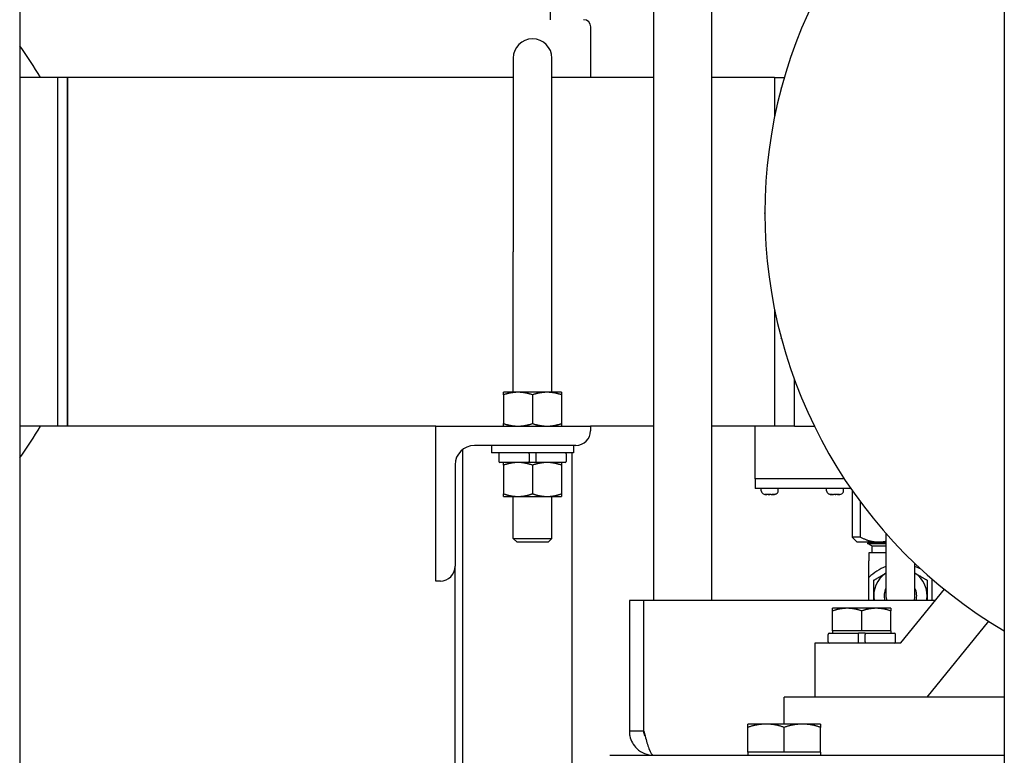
# Paper-space layout 'SHEET_3' of a CAD drawing. Header units: inches. Extents: x 3 to 360, y 8 to 227.
# Tile 9 of 117: x 74 to 87, y 75 to 85. Entities that reach past the tile are written whole.
import ezdxf

# ---------------------------------------------------------------- set-up
doc = ezdxf.new("R2010")
doc.units = ezdxf.units.IN
doc.header["$LTSCALE"] = 10.666667
doc.header["$MEASUREMENT"] = 0
doc.layers.get('0').update_dxf_attribs({"lineweight": 25})

psp = doc.layouts.new('SHEET_3')

# ---------------------------------------------------------------- linework, layer by layer
for p, q in [((86.895, 101.381), (86.895, 68.097)), ((74.183, 100.95), (74.183, 68.097)), ((82.369, 77.16), (82.369, 92.785)), ((83.119, 77.16), (83.119, 92.785)), ((81.035, 84.657), (81.035, 84.983)), ((81.557, 83.91), (81.557, 84.563)), ((80.554, 84.16), (80.554, 81.66)), ((81.054, 81.66), (81.054, 84.16)), ((74.674, 83.91), (74.183, 83.91)), ((74.674, 79.41), (74.674, 83.91)), ((74.674, 79.41), (74.674, 83.91)), ((74.799, 83.91), (74.674, 83.91)), ((74.799, 79.41), (74.799, 83.91)), ((80.554, 83.91), (74.799, 83.91)), ((74.799, 83.91), (74.799, 81.66)), ((82.369, 83.91), (81.054, 83.91)), ((83.929, 83.91), (83.119, 83.91)), ((83.929, 83.91), (83.929, 83.404)), ((83.929, 83.91), (83.929, 83.404)), ((83.929, 83.91), (84.054, 83.91)), ((84.016, 83.773), (84.019, 83.782)), ((83.804, 82.155), (83.804, 82.165)), ((74.799, 81.66), (74.799, 79.41)), ((80.554, 79.847), (80.554, 81.66)), ((81.054, 79.847), (81.054, 81.66)), ((83.929, 80.916), (83.929, 79.41)), ((83.929, 80.916), (83.929, 79.41)), ((84.019, 80.537), (84.016, 80.547)), ((80.617, 79.847), (80.429, 79.847)), ((80.992, 79.847), (80.617, 79.847)), ((81.179, 79.847), (80.992, 79.847)), ((80.429, 79.814), (80.429, 79.443)), ((80.804, 79.814), (80.804, 79.443)), ((81.179, 79.814), (81.179, 79.443)), ((74.674, 79.41), (74.183, 79.41)), ((74.799, 79.41), (74.674, 79.41)), ((79.554, 79.41), (74.799, 79.41)), ((79.554, 77.41), (79.554, 79.41)), ((79.554, 79.41), (81.554, 79.41)), ((82.369, 79.41), (81.554, 79.41)), ((81.554, 79.41), (81.554, 79.35)), ((83.929, 79.41), (83.119, 79.41)), ((83.679, 78.729), (83.679, 79.41)), ((84.188, 79.41), (83.929, 79.41)), ((84.188, 79.41), (84.442, 79.41)), ((79.902, 79.108), (79.902, 70.649)), ((81.364, 79.16), (80.054, 79.16)), ((80.273, 79.16), (80.273, 79.065)), ((81.335, 79.16), (81.335, 79.065)), ((81.335, 79.065), (80.273, 79.065)), ((80.37, 79.051), (80.37, 78.954)), ((80.762, 79.051), (80.762, 78.954)), ((80.847, 79.051), (80.847, 78.954)), ((81.239, 79.051), (81.239, 78.954)), ((81.317, 74.98), (81.317, 79.065)), ((84.644, 79.031), (84.639, 79.039)), ((79.804, 78.91), (79.804, 77.6)), ((80.762, 78.94), (80.384, 78.94)), ((80.429, 78.906), (80.429, 78.536)), ((80.847, 78.94), (80.762, 78.94)), ((80.804, 78.906), (80.804, 78.536)), ((81.225, 78.94), (80.847, 78.94)), ((81.179, 78.906), (81.179, 78.536)), ((84.83, 78.729), (83.679, 78.729)), ((84.83, 78.729), (83.679, 78.729)), ((83.679, 78.729), (83.679, 78.604)), ((84.914, 78.604), (83.679, 78.604)), ((83.757, 78.574), (83.757, 78.604)), ((83.976, 78.574), (83.976, 78.604)), ((84.601, 78.574), (84.601, 78.604)), ((84.82, 78.574), (84.82, 78.604)), ((84.929, 78.583), (84.929, 77.977)), ((80.429, 78.502), (80.617, 78.502)), ((80.554, 77.96), (80.554, 78.502)), ((80.617, 78.502), (80.992, 78.502)), ((80.992, 78.502), (81.179, 78.502)), ((81.054, 77.96), (81.054, 78.502)), ((83.833, 78.526), (83.828, 78.526)), ((83.867, 78.526), (83.847, 78.526)), ((83.886, 78.526), (83.867, 78.526)), ((83.906, 78.526), (83.901, 78.526)), ((83.906, 78.526), (83.906, 78.526)), ((84.677, 78.526), (84.671, 78.526)), ((84.671, 78.526), (84.671, 78.526)), ((84.711, 78.526), (84.691, 78.526)), ((84.73, 78.526), (84.711, 78.526)), ((84.75, 78.526), (84.744, 78.526)), ((85.037, 77.977), (85.037, 78.433)), ((80.554, 77.96), (81.054, 77.96)), ((80.604, 77.91), (80.554, 77.96)), ((81.004, 77.91), (81.054, 77.96)), ((85.037, 77.977), (84.929, 77.977)), ((84.992, 77.914), (84.929, 77.977)), ((85.367, 78.026), (85.367, 77.223)), ((81.004, 77.91), (80.604, 77.91)), ((84.992, 77.914), (85.273, 77.914)), ((85.127, 77.897), (85.367, 77.897)), ((85.127, 77.897), (85.127, 77.896)), ((85.127, 77.896), (85.367, 77.896)), ((85.183, 77.864), (85.127, 77.896)), ((85.157, 77.897), (85.128, 77.914)), ((85.183, 77.864), (85.367, 77.864)), ((85.183, 77.864), (85.183, 77.773)), ((85.273, 77.914), (85.367, 77.914)), ((85.367, 77.773), (85.148, 77.773)), ((85.148, 77.773), (85.148, 77.67)), ((85.638, 77.737), (85.631, 77.744)), ((79.804, 70.649), (79.804, 77.6)), ((85.148, 77.457), (85.148, 77.67)), ((85.742, 77.223), (85.742, 77.636)), ((85.148, 77.16), (85.148, 77.457)), ((85.961, 77.437), (85.961, 77.16)), ((79.614, 77.41), (79.554, 77.41)), ((85.56, 76.61), (86.121, 77.303)), ((82.242, 77.16), (82.054, 77.16)), ((82.054, 77.16), (82.054, 75.472)), ((82.242, 75.472), (82.242, 77.16)), ((82.242, 75.472), (82.242, 77.16)), ((86.006, 77.16), (82.242, 77.16)), ((84.867, 77.058), (84.679, 77.058)), ((85.242, 77.058), (84.867, 77.058)), ((85.429, 77.058), (85.242, 77.058)), ((84.679, 76.767), (84.679, 77.024)), ((85.054, 76.767), (85.054, 77.024)), ((85.429, 76.767), (85.429, 77.024)), ((86.69, 76.893), (85.894, 75.91)), ((84.62, 76.624), (84.62, 76.721)), ((84.634, 76.735), (85.012, 76.735)), ((84.867, 76.767), (84.679, 76.767)), ((84.679, 76.767), (84.679, 76.735)), ((85.054, 76.767), (84.867, 76.767)), ((85.097, 76.735), (85.012, 76.735)), ((85.012, 76.624), (85.012, 76.721)), ((85.242, 76.767), (85.054, 76.767)), ((85.097, 76.735), (85.475, 76.735)), ((85.097, 76.624), (85.097, 76.721)), ((85.429, 76.767), (85.242, 76.767)), ((85.429, 76.767), (85.429, 76.735)), ((85.489, 76.624), (85.489, 76.721)), ((84.454, 76.61), (85.56, 76.61)), ((84.454, 75.91), (84.454, 76.61)), ((86.895, 75.91), (84.054, 75.91)), ((84.054, 75.563), (84.054, 75.91)), ((83.82, 75.563), (83.585, 75.563)), ((83.585, 75.2), (83.585, 75.521)), ((84.289, 75.563), (83.82, 75.563)), ((84.054, 75.2), (84.054, 75.521)), ((84.523, 75.563), (84.289, 75.563)), ((84.523, 75.2), (84.523, 75.521)), ((82.242, 75.472), (82.054, 75.472)), ((81.804, 75.16), (86.895, 75.16)), ((83.82, 75.2), (83.585, 75.2)), ((83.585, 75.2), (83.585, 75.16)), ((84.054, 75.2), (83.82, 75.2)), ((84.289, 75.2), (84.054, 75.2)), ((84.523, 75.2), (84.289, 75.2)), ((84.523, 75.2), (84.523, 75.16))]:
    psp.add_line(p, q)
for centre, radius, start, end in [((90.054, 82.16), 6.25, 120.3628, 239.6372), ((81.463, 84.563), 0.0938, 0, 90), ((80.804, 84.16), 0.25, 0, 180), ((70.554, 81.66), 4.5, 30, 36.2525), ((84.132, 83.742), 0.12, 165, 165.384), ((84.134, 83.751), 0.12, 164.616, 165), ((83.924, 82.165), 0.12, 179.616, 180), ((83.924, 82.155), 0.12, 180, 180.384), ((84.132, 80.578), 0.12, 194.616, 195), ((84.134, 80.569), 0.12, 195, 195.384), ((70.554, 81.66), 4.5, 323.7475, 330), ((81.364, 79.35), 0.19, 270, 0), ((80.054, 78.91), 0.25, 90, 180), ((80.384, 79.051), 0.0143, 90, 180), ((80.384, 78.954), 0.0143, 180, 270), ((81.225, 79.051), 0.0143, 0, 90), ((81.225, 78.954), 0.0143, 270, 0), ((84.743, 79.099), 0.12, 209.616, 210), ((84.748, 79.091), 0.12, 210, 210.384), ((83.799, 78.574), 0.042, 180, 245.2122), ((83.934, 78.574), 0.042, 294.7878, 0), ((84.643, 78.574), 0.042, 180, 245.2122), ((84.778, 78.574), 0.042, 294.7878, 0), ((83.828, 78.635), 0.109, 245.2122, 270), ((83.906, 78.635), 0.109, 270, 294.7878), ((84.671, 78.635), 0.109, 245.2122, 270), ((84.75, 78.635), 0.109, 270, 294.7878), ((85.716, 77.829), 0.12, 224.616, 225), ((85.723, 77.822), 0.12, 225, 225.384), ((79.614, 77.6), 0.19, 270, 0), ((85.554, 77.062), 0.566, 109.3284, 135.8178), ((85.554, 77.062), 0.566, 61.9925, 70.6716), ((85.554, 77.223), 0.344, 123.0557, 190.512), ((85.554, 77.223), 0.344, 349.488, 56.9443), ((85.554, 77.223), 0.21, 153.3866, 197.3998), ((85.554, 77.223), 0.21, 342.6002, 26.6134), ((85.554, 77.223), 0.188, 180, 199.5406), ((85.554, 77.223), 0.188, 340.4594, 0), ((84.634, 76.721), 0.0143, 90, 180), ((85.475, 76.721), 0.0143, 0, 90), ((84.634, 76.624), 0.0143, 180, 270), ((85.475, 76.624), 0.0143, 270, 0)]:
    psp.add_arc(centre, radius, start, end)
for points, knots in [([(84.188, 79.41), (84.188, 79.41), (84.188, 79.41), (84.188, 79.41), (84.188, 79.41), (84.187, 79.444), (84.186, 79.592), (84.186, 79.72), (84.185, 79.927), (84.185, 79.969), (84.185, 80.013)], [-16.492963, -16.492963, -16.492963, -16.492963, -16.488655, -16.488655, -16.488655, -14.91368, -14.91368, -13.011339, -13.011339, -12.559434, -12.559434, -12.559434, -12.559434]), ([(84.188, 79.41), (84.188, 79.41), (84.188, 79.41), (84.188, 79.41), (84.188, 79.41), (84.187, 79.444), (84.186, 79.592), (84.186, 79.72), (84.185, 79.927), (84.185, 79.969), (84.185, 80.013)], [-16.492963, -16.492963, -16.492963, -16.492963, -16.488678, -16.488678, -16.488678, -14.913701, -14.913701, -13.011358, -13.011358, -12.559434, -12.559434, -12.559434, -12.559434]), ([(80.762, 79.051), (80.762, 79.052), (80.762, 79.055), (80.762, 79.058), (80.762, 79.06), (80.762, 79.062), (80.762, 79.063), (80.762, 79.065), (80.762, 79.065), (80.762, 79.065)], [0.21497365, 0.21497365, 0.21497365, 0.21497365, 0.22835326, 0.22835326, 0.2417662, 0.2417662, 0.255221, 0.255221, 0.26871299, 0.26871299, 0.26871299, 0.26871299]), ([(80.762, 78.94), (80.762, 78.94), (80.762, 78.94), (80.762, 78.942), (80.762, 78.943), (80.762, 78.945), (80.762, 78.947), (80.762, 78.95), (80.762, 78.952), (80.762, 78.954)], [0.1612343, 0.1612343, 0.1612343, 0.1612343, 0.17472629, 0.17472629, 0.18818109, 0.18818109, 0.20159403, 0.20159403, 0.21497365, 0.21497365, 0.21497365, 0.21497365]), ([(80.847, 79.065), (80.847, 79.065), (80.847, 79.065), (80.847, 79.063), (80.847, 79.062), (80.847, 79.06), (80.847, 79.058), (80.847, 79.055), (80.847, 79.052), (80.847, 79.051)], [0.1612343, 0.1612343, 0.1612343, 0.1612343, 0.17472629, 0.17472629, 0.18818109, 0.18818109, 0.20159403, 0.20159403, 0.21497365, 0.21497365, 0.21497365, 0.21497365]), ([(80.847, 78.954), (80.847, 78.952), (80.847, 78.95), (80.847, 78.947), (80.847, 78.945), (80.847, 78.943), (80.847, 78.942), (80.847, 78.94), (80.847, 78.94), (80.847, 78.94)], [0.21497365, 0.21497365, 0.21497365, 0.21497365, 0.22835326, 0.22835326, 0.2417662, 0.2417662, 0.255221, 0.255221, 0.26871299, 0.26871299, 0.26871299, 0.26871299]), ([(83.813, 78.533), (83.818, 78.532), (83.824, 78.532), (83.829, 78.532), (83.835, 78.532), (83.841, 78.532), (83.847, 78.533)], [-0.04758989, -0.04758989, -0.04758989, -0.04758989, 0, 0, 0, 0.04758989, 0.04758989, 0.04758989, 0.04758989]), ([(83.921, 78.533), (83.925, 78.532), (83.929, 78.532), (83.932, 78.532), (83.935, 78.532), (83.938, 78.532), (83.941, 78.533)], [-0.04758989, -0.04758989, -0.04758989, -0.04758989, 0, 0, 0, 0.04758989, 0.04758989, 0.04758989, 0.04758989]), ([(84.637, 78.533), (84.639, 78.532), (84.643, 78.532), (84.646, 78.532), (84.649, 78.532), (84.652, 78.532), (84.656, 78.533)], [-0.04758989, -0.04758989, -0.04758989, -0.04758989, 0, 0, 0, 0.04758989, 0.04758989, 0.04758989, 0.04758989]), ([(84.731, 78.533), (84.737, 78.532), (84.743, 78.532), (84.748, 78.532), (84.753, 78.532), (84.759, 78.532), (84.764, 78.533)], [-0.04758989, -0.04758989, -0.04758989, -0.04758989, 0, 0, 0, 0.04758989, 0.04758989, 0.04758989, 0.04758989]), ([(85.012, 76.721), (85.012, 76.722), (85.012, 76.725), (85.012, 76.728), (85.012, 76.73), (85.012, 76.732), (85.012, 76.733), (85.012, 76.735), (85.012, 76.735), (85.012, 76.735)], [0.21497365, 0.21497365, 0.21497365, 0.21497365, 0.22835326, 0.22835326, 0.2417662, 0.2417662, 0.255221, 0.255221, 0.26871299, 0.26871299, 0.26871299, 0.26871299]), ([(85.097, 76.735), (85.097, 76.735), (85.097, 76.735), (85.097, 76.733), (85.097, 76.732), (85.097, 76.73), (85.097, 76.728), (85.097, 76.725), (85.097, 76.722), (85.097, 76.721)], [0.1612343, 0.1612343, 0.1612343, 0.1612343, 0.17472629, 0.17472629, 0.18818109, 0.18818109, 0.20159403, 0.20159403, 0.21497365, 0.21497365, 0.21497365, 0.21497365]), ([(85.012, 76.61), (85.012, 76.61), (85.012, 76.61), (85.012, 76.612), (85.012, 76.613), (85.012, 76.615), (85.012, 76.617), (85.012, 76.62), (85.012, 76.622), (85.012, 76.624)], [0.1612343, 0.1612343, 0.1612343, 0.1612343, 0.17472629, 0.17472629, 0.18818109, 0.18818109, 0.20159403, 0.20159403, 0.21497365, 0.21497365, 0.21497365, 0.21497365]), ([(85.097, 76.624), (85.097, 76.622), (85.097, 76.62), (85.097, 76.617), (85.097, 76.615), (85.097, 76.613), (85.097, 76.612), (85.097, 76.61), (85.097, 76.61), (85.097, 76.61)], [0.21497365, 0.21497365, 0.21497365, 0.21497365, 0.22835326, 0.22835326, 0.2417662, 0.2417662, 0.255221, 0.255221, 0.26871299, 0.26871299, 0.26871299, 0.26871299]), ([(82.061, 75.41), (82.073, 75.349), (82.105, 75.291), (82.15, 75.247), (82.208, 75.192), (82.287, 75.16), (82.367, 75.16)], [-0.8725123, -0.8725123, -0.8725123, -0.8725123, -0.4877015, -0.4877015, -0.4877015, 0, 0, 0, 0]), ([(82.258, 75.41), (82.274, 75.349), (82.29, 75.291), (82.306, 75.247), (82.326, 75.192), (82.347, 75.16), (82.367, 75.16)], [-0.8725123, -0.8725123, -0.8725123, -0.8725123, -0.4877015, -0.4877015, -0.4877015, 0, 0, 0, 0])]:
    psp.add_open_spline(points, degree=3, knots=knots)
for points, weights in [([(80.429, 79.814), (80.429, 79.847), (80.429, 79.847)], [1.10906450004, 1.0930923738, 1]), ([(80.617, 79.847), (80.53, 79.847), (80.429, 79.814)], [1, 1.0930923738, 1.10906450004]), ([(80.804, 79.814), (80.704, 79.847), (80.617, 79.847)], [1.10906450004, 1.0930923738, 1]), ([(80.992, 79.847), (80.905, 79.847), (80.804, 79.814)], [1, 1.0930923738, 1.10906450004]), ([(81.179, 79.814), (81.079, 79.847), (80.992, 79.847)], [1.10906450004, 1.0930923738, 1]), ([(81.179, 79.847), (81.179, 79.847), (81.179, 79.814)], [1, 1.0930923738, 1.10906450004]), ([(80.429, 79.443), (80.53, 79.41), (80.617, 79.41)], [1.10906450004, 1.0930923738, 1]), ([(80.429, 79.41), (80.429, 79.41), (80.429, 79.443)], [1, 1.0930923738, 1.10906450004]), ([(80.617, 79.41), (80.704, 79.41), (80.804, 79.443)], [1, 1.0930923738, 1.10906450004]), ([(80.804, 79.443), (80.905, 79.41), (80.992, 79.41)], [1.10906450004, 1.0930923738, 1]), ([(80.992, 79.41), (81.079, 79.41), (81.179, 79.443)], [1, 1.0930923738, 1.10906450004]), ([(81.179, 79.443), (81.179, 79.41), (81.179, 79.41)], [1.10906450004, 1.0930923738, 1]), ([(80.429, 78.906), (80.429, 78.94), (80.429, 78.94)], [1.10906450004, 1.0930923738, 1]), ([(80.617, 78.94), (80.53, 78.94), (80.429, 78.906)], [1, 1.0930923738, 1.10906450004]), ([(80.804, 78.906), (80.704, 78.94), (80.617, 78.94)], [1.10906450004, 1.0930923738, 1]), ([(80.992, 78.94), (80.905, 78.94), (80.804, 78.906)], [1, 1.0930923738, 1.10906450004]), ([(81.179, 78.906), (81.079, 78.94), (80.992, 78.94)], [1.10906450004, 1.0930923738, 1]), ([(81.179, 78.94), (81.179, 78.94), (81.179, 78.906)], [1, 1.0930923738, 1.10906450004]), ([(80.429, 78.536), (80.53, 78.502), (80.617, 78.502)], [1.10906450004, 1.0930923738, 1]), ([(80.429, 78.502), (80.429, 78.502), (80.429, 78.536)], [1, 1.0930923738, 1.10906450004]), ([(80.617, 78.502), (80.704, 78.502), (80.804, 78.536)], [1, 1.0930923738, 1.10906450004]), ([(80.804, 78.536), (80.905, 78.502), (80.992, 78.502)], [1.10906450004, 1.0930923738, 1]), ([(80.992, 78.502), (81.079, 78.502), (81.179, 78.536)], [1, 1.0930923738, 1.10906450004]), ([(81.179, 78.536), (81.179, 78.502), (81.179, 78.502)], [1.10906450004, 1.0930923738, 1]), ([(83.833, 78.526), (83.834, 78.529), (83.835, 78.532)], [1, 1.03269350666, 1.06327098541]), ([(83.847, 78.526), (83.848, 78.528), (83.85, 78.531)], [1, 1.02421509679, 1.04726935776]), ([(83.901, 78.526), (83.901, 78.526), (83.9, 78.527)], [1, 1.00480195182, 1.00955825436]), ([(83.905, 78.528), (83.905, 78.527), (83.906, 78.526)], [1.01749486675, 1.00882451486, 1]), ([(84.671, 78.526), (84.672, 78.527), (84.672, 78.528)], [1, 1.00882451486, 1.01749486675]), ([(84.677, 78.527), (84.677, 78.526), (84.677, 78.526)], [1.00955825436, 1.00480195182, 1]), ([(84.728, 78.531), (84.729, 78.528), (84.73, 78.526)], [1.04726935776, 1.02421509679, 1]), ([(84.742, 78.532), (84.743, 78.529), (84.744, 78.526)], [1.06327098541, 1.03269350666, 1]), ([(85.037, 77.977), (85.161, 77.914), (85.273, 77.914)], [1, 1.02740233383, 1]), ([(85.273, 77.914), (85.319, 77.914), (85.367, 77.924)], [1, 1.01120950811, 1.01324804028]), ([(85.211, 77.421), (85.294, 77.469), (85.367, 77.511)], [1, 1.03436305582, 1.00650378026]), ([(85.211, 77.223), (85.211, 77.315), (85.211, 77.421)], [1, 1.0379548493, 1]), ([(85.742, 77.511), (85.814, 77.469), (85.898, 77.421)], [1.00650378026, 1.03436305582, 1]), ([(85.898, 77.421), (85.898, 77.315), (85.898, 77.223)], [1, 1.0379548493, 1]), ([(85.211, 77.16), (85.211, 77.192), (85.211, 77.223)], [1.01676740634, 1.0125012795, 1]), ([(85.898, 77.223), (85.898, 77.192), (85.898, 77.16)], [1, 1.01250127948, 1.01676740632]), ([(84.867, 77.058), (84.78, 77.058), (84.679, 77.024)], [1, 1.0379548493, 1]), ([(84.679, 77.024), (84.679, 77.058), (84.679, 77.058)], [1, 1.0379548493, 1]), ([(85.054, 77.024), (84.954, 77.058), (84.867, 77.058)], [1, 1.0379548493, 1]), ([(85.242, 77.058), (85.155, 77.058), (85.054, 77.024)], [1, 1.0379548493, 1]), ([(85.429, 77.024), (85.329, 77.058), (85.242, 77.058)], [1, 1.0379548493, 1]), ([(85.429, 77.058), (85.429, 77.058), (85.429, 77.024)], [1, 1.0379548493, 1]), ([(83.82, 75.563), (83.711, 75.563), (83.585, 75.521)], [1, 1.0379548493, 1]), ([(83.585, 75.521), (83.585, 75.563), (83.585, 75.563)], [1, 1.0379548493, 1]), ([(84.054, 75.521), (83.929, 75.563), (83.82, 75.563)], [1, 1.0379548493, 1]), ([(84.289, 75.563), (84.18, 75.563), (84.054, 75.521)], [1, 1.0379548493, 1]), ([(84.523, 75.521), (84.398, 75.563), (84.289, 75.563)], [1, 1.0379548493, 1]), ([(84.523, 75.563), (84.523, 75.563), (84.523, 75.521)], [1, 1.0379548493, 1])]:
    psp.add_rational_spline(points, weights, degree=2)
for points in [[(83.833, 78.526), (83.826, 78.526), (83.819, 78.528), (83.813, 78.533)], [(83.847, 78.526), (83.843, 78.526), (83.838, 78.526), (83.833, 78.527)], [(83.847, 78.533), (83.853, 78.528), (83.86, 78.526), (83.867, 78.526)], [(83.886, 78.526), (83.898, 78.526), (83.91, 78.528), (83.921, 78.533)], [(83.941, 78.533), (83.93, 78.528), (83.917, 78.526), (83.906, 78.526)], [(84.671, 78.526), (84.66, 78.526), (84.647, 78.528), (84.637, 78.533)], [(84.656, 78.533), (84.667, 78.528), (84.68, 78.526), (84.691, 78.526)], [(84.711, 78.526), (84.717, 78.526), (84.724, 78.528), (84.731, 78.533)], [(84.744, 78.527), (84.739, 78.526), (84.735, 78.526), (84.73, 78.526)], [(84.764, 78.533), (84.758, 78.528), (84.751, 78.526), (84.744, 78.526)], [(82.054, 75.472), (82.054, 75.452), (82.056, 75.431), (82.061, 75.41)], [(82.242, 75.472), (82.248, 75.452), (82.253, 75.431), (82.258, 75.41)], [(82.258, 75.41), (82.248, 75.429), (82.242, 75.451), (82.242, 75.472)]]:
    psp.add_open_spline(points, degree=3)

doc.saveas('drawing.dxf')
